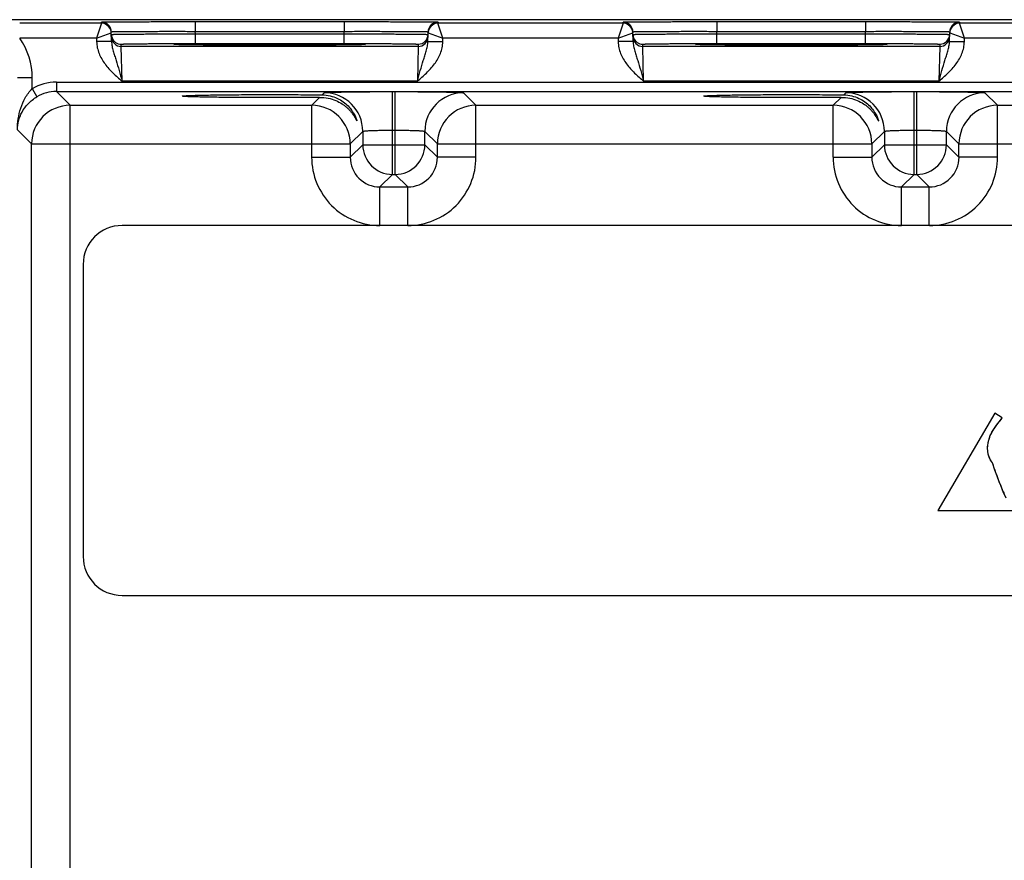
# Model space of a CAD drawing. Header units: inches. Extents: x 0 to 34, y 0 to 22.
# Tile 94 of 111: x 17.9 to 19.9, y 18.2 to 19.9. Entities that reach past the tile are written whole.
import ezdxf

# ---------------------------------------------------------------- set-up
doc = ezdxf.new("R2010")
doc.units = ezdxf.units.IN
doc.header["$LTSCALE"] = 1.87
doc.header["$MEASUREMENT"] = 0
doc.layers.get('0').update_dxf_attribs({"linetype": 'CONTINUOUS'})
doc.layers.add('03___PRT_ALL_CURVES', color=7, linetype='CONTINUOUS')

msp = doc.modelspace()

# ---------------------------------------------------------------- linework, layer by layer
at = {"color": 7, "linetype": 'CONTINUOUS'}
for p, q in [((22.1897, 19.8932), (17.6719, 19.8932)), ((18.0313, 19.8859), (17.8659, 19.8859)), ((18.0313, 19.8859), (18.0215, 19.8559)), ((18.0313, 19.8859), (18.0313, 19.8884)), ((18.2212, 19.8893), (18.2212, 19.8696)), ((18.2212, 19.8893), (18.5221, 19.8893)), ((18.5221, 19.8893), (18.5221, 19.8696)), ((18.7121, 19.8884), (18.712, 19.8859)), ((19.0863, 19.8859), (18.712, 19.8859)), ((18.7219, 19.8559), (18.712, 19.8859)), ((19.0863, 19.8859), (19.0765, 19.8559)), ((19.0863, 19.8859), (19.0863, 19.8884)), ((19.2762, 19.8893), (19.2762, 19.8696)), ((19.2762, 19.8893), (19.5771, 19.8893)), ((19.5771, 19.8893), (19.5771, 19.8696)), ((19.7671, 19.8884), (19.767, 19.8859)), ((20.1413, 19.8859), (19.767, 19.8859)), ((19.7769, 19.8559), (19.767, 19.8859)), ((18.0215, 19.8559), (18.0513, 19.8663)), ((18.0516, 19.8493), (18.0513, 19.8688)), ((18.2213, 19.8646), (18.2212, 19.8696)), ((18.2212, 19.8696), (18.5221, 19.8696)), ((18.2213, 19.845), (18.2213, 19.8646)), ((18.2213, 19.8646), (18.522, 19.8646)), ((18.522, 19.8646), (18.5221, 19.8696)), ((18.5221, 19.845), (18.5221, 19.8646)), ((18.6918, 19.8493), (18.6921, 19.8688)), ((18.6921, 19.8663), (18.7219, 19.8559)), ((19.0765, 19.8559), (19.1063, 19.8663)), ((19.1066, 19.8493), (19.1063, 19.8688)), ((19.2763, 19.8646), (19.2762, 19.8696)), ((19.2762, 19.8696), (19.5771, 19.8696)), ((19.2763, 19.845), (19.2763, 19.8646)), ((19.2763, 19.8646), (19.577, 19.8646)), ((19.577, 19.8646), (19.5771, 19.8696)), ((19.5771, 19.845), (19.5771, 19.8646)), ((19.7468, 19.8493), (19.7471, 19.8688)), ((19.7471, 19.8663), (19.7769, 19.8559)), ((18.0215, 19.8559), (17.8659, 19.8559)), ((18.0215, 19.8559), (18.0216, 19.8488)), ((18.0516, 19.8493), (18.0216, 19.8488)), ((18.0714, 19.839), (18.0714, 19.8437)), ((18.6719, 19.839), (18.0714, 19.839)), ((18.073, 19.769), (18.0714, 19.839)), ((18.1779, 19.8431), (18.1816, 19.8435)), ((18.1816, 19.8428), (18.1779, 19.8431)), ((18.1881, 19.8426), (18.1816, 19.8428)), ((18.1829, 19.8428), (18.182, 19.8428)), ((18.1839, 19.8427), (18.1829, 19.8428)), ((18.1859, 19.8427), (18.1839, 19.8427)), ((18.1882, 19.8426), (18.1859, 19.8427)), ((18.1919, 19.8425), (18.1882, 19.8426)), ((18.199, 19.8424), (18.1919, 19.8425)), ((18.2077, 19.8422), (18.199, 19.8424)), ((18.2183, 19.8421), (18.2077, 19.8422)), ((18.2308, 19.842), (18.2183, 19.8421)), ((18.2213, 19.845), (18.5221, 19.845)), ((18.2454, 19.8419), (18.2308, 19.842)), ((18.2621, 19.8418), (18.2454, 19.8419)), ((18.2814, 19.8417), (18.2621, 19.8418)), ((18.3032, 19.8416), (18.2814, 19.8417)), ((18.3277, 19.8415), (18.3032, 19.8416)), ((18.3502, 19.8415), (18.3277, 19.8415)), ((18.3746, 19.8415), (18.3502, 19.8415)), ((18.4011, 19.8415), (18.3746, 19.8415)), ((18.4243, 19.8415), (18.4011, 19.8415)), ((18.447, 19.8416), (18.4243, 19.8415)), ((18.4665, 19.8417), (18.447, 19.8416)), ((18.4872, 19.8418), (18.4665, 19.8417)), ((18.5047, 19.8419), (18.4872, 19.8418)), ((18.5187, 19.842), (18.5047, 19.8419)), ((18.53, 19.8422), (18.5187, 19.842)), ((18.5392, 19.8423), (18.53, 19.8422)), ((18.5467, 19.8424), (18.5392, 19.8423)), ((18.5528, 19.8425), (18.5467, 19.8424)), ((18.5566, 19.8426), (18.5528, 19.8425)), ((18.5617, 19.8428), (18.5552, 19.8426)), ((18.5589, 19.8427), (18.5566, 19.8426)), ((18.5602, 19.8428), (18.5589, 19.8427)), ((18.5612, 19.8428), (18.5602, 19.8428)), ((18.5621, 19.8429), (18.5612, 19.8428)), ((18.5617, 19.8435), (18.5654, 19.8431)), ((18.5654, 19.8431), (18.5617, 19.8428)), ((18.6719, 19.839), (18.6704, 19.769)), ((18.672, 19.8437), (18.6719, 19.839)), ((18.6918, 19.8493), (18.7218, 19.8488)), ((18.7218, 19.8488), (18.7219, 19.8559)), ((19.0765, 19.8559), (18.7219, 19.8559)), ((19.0765, 19.8559), (19.0766, 19.8488)), ((19.1066, 19.8493), (19.0766, 19.8488)), ((19.1264, 19.839), (19.1264, 19.8437)), ((19.7269, 19.839), (19.1264, 19.839)), ((19.128, 19.769), (19.1264, 19.839)), ((19.2329, 19.8431), (19.2366, 19.8435)), ((19.2366, 19.8428), (19.2329, 19.8431)), ((19.2431, 19.8426), (19.2366, 19.8428)), ((19.2379, 19.8428), (19.237, 19.8428)), ((19.2389, 19.8427), (19.2379, 19.8428)), ((19.2409, 19.8427), (19.2389, 19.8427)), ((19.2432, 19.8426), (19.2409, 19.8427)), ((19.2469, 19.8425), (19.2432, 19.8426)), ((19.254, 19.8424), (19.2469, 19.8425)), ((19.2627, 19.8422), (19.254, 19.8424)), ((19.2733, 19.8421), (19.2627, 19.8422)), ((19.2858, 19.842), (19.2733, 19.8421)), ((19.2763, 19.845), (19.5771, 19.845)), ((19.3004, 19.8419), (19.2858, 19.842)), ((19.3171, 19.8418), (19.3004, 19.8419)), ((19.3364, 19.8417), (19.3171, 19.8418)), ((19.3582, 19.8416), (19.3364, 19.8417)), ((19.3827, 19.8415), (19.3582, 19.8416)), ((19.4052, 19.8415), (19.3827, 19.8415)), ((19.4296, 19.8415), (19.4052, 19.8415)), ((19.4561, 19.8415), (19.4296, 19.8415)), ((19.4793, 19.8415), (19.4561, 19.8415)), ((19.502, 19.8416), (19.4793, 19.8415)), ((19.5215, 19.8417), (19.502, 19.8416)), ((19.5422, 19.8418), (19.5215, 19.8417)), ((19.5597, 19.8419), (19.5422, 19.8418)), ((19.5737, 19.842), (19.5597, 19.8419)), ((19.585, 19.8422), (19.5737, 19.842)), ((19.5942, 19.8423), (19.585, 19.8422)), ((19.6017, 19.8424), (19.5942, 19.8423)), ((19.6078, 19.8425), (19.6017, 19.8424)), ((19.6116, 19.8426), (19.6078, 19.8425)), ((19.6167, 19.8428), (19.6102, 19.8426)), ((19.6139, 19.8427), (19.6116, 19.8426)), ((19.6152, 19.8428), (19.6139, 19.8427)), ((19.6162, 19.8428), (19.6152, 19.8428)), ((19.6171, 19.8429), (19.6162, 19.8428)), ((19.6167, 19.8435), (19.6204, 19.8431)), ((19.6204, 19.8431), (19.6167, 19.8428)), ((19.7269, 19.839), (19.7254, 19.769)), ((19.727, 19.8437), (19.7269, 19.839)), ((19.7468, 19.8493), (19.7768, 19.8488)), ((19.7768, 19.8488), (19.7769, 19.8559)), ((20.1315, 19.8559), (19.7769, 19.8559)), ((17.8913, 19.7754), (17.8613, 19.7754)), ((17.8913, 19.7537), (17.8913, 19.7754)), ((17.9402, 19.7668), (17.9402, 19.7478)), ((17.9402, 19.7668), (21.9854, 19.7668)), ((18.6704, 19.769), (18.073, 19.769)), ((19.7254, 19.769), (19.128, 19.769)), ((17.8913, 19.7537), (17.9009, 19.7372)), ((17.968, 19.72), (17.9402, 19.7478)), ((17.9402, 19.7478), (21.9854, 19.7478)), ((18.4777, 19.7411), (18.4819, 19.7454)), ((18.6199, 19.5804), (18.6199, 19.7478)), ((18.6199, 19.7478), (18.6255, 19.7478)), ((18.6255, 19.5804), (18.6255, 19.7478)), ((18.7634, 19.7454), (18.7888, 19.72)), ((19.5327, 19.7411), (19.5369, 19.7454)), ((19.6749, 19.7478), (19.6805, 19.7478)), ((19.6749, 19.5804), (19.6749, 19.7478)), ((19.6805, 19.5804), (19.6805, 19.7478)), ((19.8184, 19.7454), (19.8438, 19.72)), ((17.968, 16.5973), (17.968, 19.72)), ((17.968, 19.72), (18.4566, 19.72)), ((18.4566, 19.72), (18.4727, 19.7361)), ((18.4566, 19.615), (18.4566, 19.72)), ((18.7888, 19.615), (18.7888, 19.72)), ((18.7888, 19.72), (19.5116, 19.72)), ((19.5116, 19.72), (19.5277, 19.7361)), ((19.5116, 19.615), (19.5116, 19.72)), ((19.8438, 19.72), (20.5666, 19.72)), ((19.8438, 19.615), (19.8438, 19.72)), ((17.89, 19.642), (17.8613, 19.6707)), ((18.5599, 19.6674), (18.5345, 19.642)), ((18.5599, 19.6674), (18.5599, 19.6404)), ((18.6199, 19.6698), (18.6255, 19.6698)), ((18.6855, 19.6404), (18.6855, 19.6674)), ((18.6855, 19.6674), (18.7108, 19.642)), ((19.6149, 19.6674), (19.5895, 19.642)), ((19.6149, 19.6674), (19.6149, 19.6404)), ((19.6749, 19.6698), (19.6805, 19.6698)), ((19.7405, 19.6404), (19.7405, 19.6674)), ((19.7405, 19.6674), (19.7658, 19.642)), ((17.89, 16.6753), (17.89, 19.642)), ((17.89, 19.642), (18.5345, 19.642)), ((18.5345, 19.642), (18.5345, 19.615)), ((18.5599, 19.6404), (18.5345, 19.615)), ((18.5599, 19.6404), (18.6855, 19.6404)), ((18.6855, 19.6404), (18.7108, 19.615)), ((18.7108, 19.615), (18.7108, 19.642)), ((18.7108, 19.642), (19.5895, 19.642)), ((19.5895, 19.642), (19.5895, 19.615)), ((19.6149, 19.6404), (19.5895, 19.615)), ((19.6149, 19.6404), (19.7405, 19.6404)), ((19.7405, 19.6404), (19.7658, 19.615)), ((19.7658, 19.642), (20.6445, 19.642)), ((19.7658, 19.615), (19.7658, 19.642)), ((18.4566, 19.615), (18.5345, 19.615)), ((18.7888, 19.615), (18.7108, 19.615)), ((19.5116, 19.615), (19.5895, 19.615)), ((19.8438, 19.615), (19.7658, 19.615)), ((18.6199, 19.5804), (18.5945, 19.555)), ((18.6199, 19.5804), (18.6255, 19.5804)), ((18.6255, 19.5804), (18.6508, 19.555)), ((19.6749, 19.5804), (19.6495, 19.555)), ((19.6749, 19.5804), (19.6805, 19.5804)), ((19.6805, 19.5804), (19.7058, 19.555)), ((18.5945, 19.477), (18.5945, 19.555)), ((18.5945, 19.555), (18.6508, 19.555)), ((18.6508, 19.477), (18.6508, 19.555)), ((19.6495, 19.555), (19.7058, 19.555)), ((19.6495, 19.477), (19.6495, 19.555)), ((19.7058, 19.477), (19.7058, 19.555)), ((21.8525, 19.477), (18.073, 19.477)), ((17.9943, 19.3983), (17.9943, 18.8077)), ((19.8383, 19.0973), (19.7229, 18.9007)), ((19.8535, 19.088), (19.8383, 19.0973)), ((19.7229, 18.9007), (20.1588, 18.9007)), ((18.073, 18.729), (21.8525, 18.729))]:
    msp.add_line(p, q, dxfattribs=at)
for points in [[(18.182, 19.8428), (18.1812, 19.8429), (18.1809, 19.8429), (18.1807, 19.8429), (18.1805, 19.8429), (18.1803, 19.8429), (18.1802, 19.8429)], [(18.5632, 19.8429), (18.5632, 19.8429), (18.5631, 19.8429), (18.5629, 19.8429), (18.5627, 19.8429), (18.5624, 19.8429), (18.5621, 19.8429)], [(19.237, 19.8428), (19.2362, 19.8429), (19.2359, 19.8429), (19.2357, 19.8429), (19.2355, 19.8429), (19.2353, 19.8429), (19.2352, 19.8429)], [(19.6182, 19.8429), (19.6182, 19.8429), (19.6181, 19.8429), (19.6179, 19.8429), (19.6177, 19.8429), (19.6174, 19.8429), (19.6171, 19.8429)]]:
    msp.add_lwpolyline(points, dxfattribs=at)
for centre, radius, start, end in [((18.0313, 19.8684), 0.02, 20.9045, 89.9998), ((18.0313, 19.8659), 0.02, 27.4455, 90.0002), ((18.7121, 19.8684), 0.02, 90.0002, 159.1526), ((18.712, 19.8659), 0.02, 90.0016, 152.6118), ((19.0863, 19.8684), 0.02, 20.9045, 89.9998), ((19.0863, 19.8659), 0.02, 27.4455, 90.0002), ((19.7671, 19.8684), 0.02, 90.0002, 159.1526), ((19.767, 19.8659), 0.02, 90.0016, 152.6118), ((18.0313, 19.8659), 0.02, 20.7894, 30.6574), ((18.0313, 19.8684), 0.02, 20.4202, 20.9059), ((18.0311, 19.8684), 0.0201, 1.0687, 20.3504), ((18.0313, 19.8659), 0.02, 10.8968, 20.7723), ((18.0313, 19.8659), 0.02, 8.1775, 10.8856), ((18.0313, 19.8659), 0.02, 1.0086, 8.1788), ((18.0715, 19.8637), 0.0201, 181.0723, 200.7062), ((18.0714, 19.859), 0.02, 181.0014, 270.0008), ((18.0714, 19.8637), 0.02, 200.7796, 270.0003), ((18.6719, 19.859), 0.02, 269.9992, 358.9986), ((18.672, 19.8637), 0.02, 269.9992, 358.9986), ((18.7122, 19.8684), 0.0201, 159.7051, 178.9319), ((18.7121, 19.8659), 0.02, 171.8218, 178.9914), ((18.712, 19.8659), 0.02, 169.1149, 171.8231), ((18.7121, 19.8659), 0.02, 159.2286, 169.1037), ((18.7121, 19.8684), 0.02, 159.1513, 159.6359), ((18.7121, 19.8659), 0.02, 149.3438, 159.2115), ((19.0863, 19.8659), 0.02, 20.7894, 30.6574), ((19.0863, 19.8684), 0.02, 20.4202, 20.9059), ((19.0861, 19.8684), 0.0201, 1.0687, 20.3504), ((19.0863, 19.8659), 0.02, 10.8968, 20.7723), ((19.0863, 19.8659), 0.02, 8.1775, 10.8856), ((19.0863, 19.8659), 0.02, 1.0086, 8.1788), ((19.1265, 19.8637), 0.0201, 181.0723, 200.7062), ((19.1264, 19.859), 0.02, 181.0014, 270.0008), ((19.1264, 19.8637), 0.02, 200.7796, 270.0003), ((19.7269, 19.859), 0.02, 269.9992, 358.9986), ((19.727, 19.8637), 0.02, 269.9992, 358.9986), ((19.7672, 19.8684), 0.0201, 159.7051, 178.9319), ((19.7671, 19.8659), 0.02, 171.8218, 178.9914), ((19.767, 19.8659), 0.02, 169.1149, 171.8231), ((19.7671, 19.8659), 0.02, 159.2286, 169.1037), ((19.7671, 19.8684), 0.02, 159.1513, 159.6359), ((19.7671, 19.8659), 0.02, 149.3438, 159.2115), ((17.7511, 19.7754), 0.1402, 360, 35.032), ((17.9402, 19.6698), 0.097, 89.9992, 120.2202), ((17.9402, 19.6699), 0.078, 89.9937, 120.2178), ((18.4819, 19.6674), 0.078, 0.0209, 89.9791), ((18.7635, 19.6674), 0.078, 90.0209, 179.9791), ((19.5369, 19.6674), 0.078, 0.0209, 89.9791), ((19.8185, 19.6674), 0.078, 90.0209, 179.9791), ((17.968, 19.642), 0.078, 90.021, 179.979), ((18.4565, 19.642), 0.078, 0.021, 89.979), ((18.7888, 19.642), 0.078, 90.021, 179.979), ((19.5115, 19.642), 0.078, 0.021, 89.979), ((19.8438, 19.642), 0.078, 90.021, 179.979), ((18.6199, 19.6404), 0.06, 180.021, 269.979), ((18.6255, 19.6404), 0.06, 270.0209, 359.9791), ((19.6749, 19.6404), 0.06, 180.021, 269.979), ((19.6805, 19.6404), 0.06, 270.0209, 359.9791), ((18.5945, 19.615), 0.138, 179.9966, 270.0034), ((18.5945, 19.615), 0.06, 179.9643, 270.0358), ((18.6509, 19.615), 0.138, 269.9966, 0.0034), ((18.6509, 19.615), 0.06, 269.9654, 0.0348), ((19.6495, 19.615), 0.138, 179.9966, 270.0034), ((19.6495, 19.615), 0.06, 179.9643, 270.0358), ((19.7059, 19.615), 0.138, 269.9966, 0.0034), ((19.7059, 19.615), 0.06, 269.9654, 0.0348), ((18.073, 19.3983), 0.0787, 90, 180), ((18.073, 18.8077), 0.0787, 180, 270)]:
    msp.add_arc(centre, radius, start, end, dxfattribs=at)
for points, knots in [([(18.0313, 19.8884), (18.0313, 19.8885), (18.0314, 19.8885), (18.0315, 19.8885), (18.0318, 19.8885), (18.0322, 19.8885), (18.0327, 19.8885), (18.0336, 19.8886), (18.0351, 19.8886), (18.0371, 19.8886), (18.0396, 19.8887), (18.0425, 19.8887), (18.0459, 19.8888), (18.0496, 19.8888), (18.0555, 19.8888), (18.0638, 19.8889), (18.0749, 19.889), (18.0873, 19.889), (18.1011, 19.8891), (18.116, 19.8891), (18.132, 19.8892), (18.1548, 19.8892), (18.1846, 19.8893), (18.2089, 19.8893), (18.2212, 19.8893)], [0, 0, 0, 0, 0.000318, 0.001226, 0.002732, 0.004837, 0.007542, 0.010844, 0.019232, 0.029982, 0.043067, 0.058459, 0.076118, 0.096003, 0.118066, 0.168509, 0.226962, 0.292862, 0.365575, 0.444399, 0.528576, 0.617294, 0.804899, 1, 1, 1, 1]), ([(18.5221, 19.8893), (18.5345, 19.8893), (18.5587, 19.8893), (18.5886, 19.8892), (18.6114, 19.8892), (18.6273, 19.8891), (18.6423, 19.8891), (18.656, 19.889), (18.6685, 19.889), (18.6796, 19.8889), (18.6879, 19.8888), (18.6937, 19.8888), (18.6975, 19.8888), (18.7009, 19.8887), (18.7038, 19.8887), (18.7063, 19.8886), (18.7083, 19.8886), (18.7097, 19.8886), (18.7106, 19.8885), (18.7111, 19.8885), (18.7115, 19.8885), (18.7118, 19.8885), (18.712, 19.8885), (18.7121, 19.8885), (18.7121, 19.8884)], [0, 0, 0, 0, 0.195101, 0.382706, 0.471424, 0.555601, 0.634425, 0.707138, 0.773038, 0.831491, 0.881934, 0.903997, 0.923882, 0.941541, 0.956933, 0.970018, 0.980768, 0.989156, 0.992458, 0.995163, 0.997268, 0.998774, 0.999682, 1, 1, 1, 1]), ([(19.0863, 19.8884), (19.0863, 19.8885), (19.0864, 19.8885), (19.0865, 19.8885), (19.0868, 19.8885), (19.0872, 19.8885), (19.0877, 19.8885), (19.0886, 19.8886), (19.0901, 19.8886), (19.0921, 19.8886), (19.0946, 19.8887), (19.0975, 19.8887), (19.1009, 19.8888), (19.1046, 19.8888), (19.1105, 19.8888), (19.1188, 19.8889), (19.1299, 19.889), (19.1423, 19.889), (19.1561, 19.8891), (19.171, 19.8891), (19.187, 19.8892), (19.2098, 19.8892), (19.2396, 19.8893), (19.2639, 19.8893), (19.2762, 19.8893)], [0, 0, 0, 0, 0.000318, 0.001226, 0.002732, 0.004837, 0.007542, 0.010844, 0.019232, 0.029982, 0.043067, 0.058459, 0.076118, 0.096003, 0.118066, 0.168509, 0.226962, 0.292862, 0.365575, 0.444399, 0.528576, 0.617294, 0.804899, 1, 1, 1, 1]), ([(19.5771, 19.8893), (19.5895, 19.8893), (19.6137, 19.8893), (19.6436, 19.8892), (19.6664, 19.8892), (19.6823, 19.8891), (19.6973, 19.8891), (19.711, 19.889), (19.7235, 19.889), (19.7346, 19.8889), (19.7429, 19.8888), (19.7487, 19.8888), (19.7525, 19.8888), (19.7559, 19.8887), (19.7588, 19.8887), (19.7613, 19.8886), (19.7633, 19.8886), (19.7647, 19.8886), (19.7656, 19.8885), (19.7661, 19.8885), (19.7665, 19.8885), (19.7668, 19.8885), (19.767, 19.8885), (19.7671, 19.8885), (19.7671, 19.8884)], [0, 0, 0, 0, 0.195101, 0.382706, 0.471424, 0.555601, 0.634425, 0.707138, 0.773038, 0.831491, 0.881934, 0.903997, 0.923882, 0.941541, 0.956933, 0.970018, 0.980768, 0.989156, 0.992458, 0.995163, 0.997268, 0.998774, 0.999682, 1, 1, 1, 1]), ([(18.0513, 19.8688), (18.0513, 19.8688), (18.0514, 19.8688), (18.0515, 19.8688), (18.0518, 19.8689), (18.0521, 19.8689), (18.0526, 19.8689), (18.0534, 19.869), (18.0547, 19.869), (18.0565, 19.8691), (18.0587, 19.8691), (18.0613, 19.8692), (18.0643, 19.8692), (18.0677, 19.8693), (18.0729, 19.8693), (18.0804, 19.8694), (18.0903, 19.8695), (18.1014, 19.8695), (18.1137, 19.8696), (18.1271, 19.8696), (18.1414, 19.8696), (18.1618, 19.8697), (18.1885, 19.8697), (18.2102, 19.8696), (18.2212, 19.8696)], [0, 0, 0, 0, 0.000343, 0.001258, 0.002769, 0.004877, 0.007583, 0.010885, 0.019273, 0.030022, 0.043107, 0.058497, 0.076154, 0.096037, 0.118098, 0.168537, 0.226986, 0.292882, 0.365592, 0.444413, 0.528588, 0.617304, 0.804905, 1, 1, 1, 1]), ([(18.0514, 19.8633), (18.0514, 19.8634), (18.0515, 19.8634), (18.0516, 19.8634), (18.0519, 19.8634), (18.0522, 19.8634), (18.0527, 19.8635), (18.0535, 19.8635), (18.0548, 19.8635), (18.0566, 19.8636), (18.0588, 19.8636), (18.0614, 19.8637), (18.0644, 19.8637), (18.0678, 19.8638), (18.073, 19.8638), (18.0804, 19.8639), (18.0904, 19.864), (18.1015, 19.8641), (18.1138, 19.8642), (18.1272, 19.8643), (18.1414, 19.8644), (18.1619, 19.8645), (18.1886, 19.8646), (18.2103, 19.8646), (18.2213, 19.8646)], [0, 0, 0, 0, 0.00033, 0.001241, 0.002749, 0.004856, 0.007562, 0.010864, 0.019252, 0.030002, 0.043087, 0.058477, 0.076135, 0.096019, 0.118081, 0.168521, 0.22697, 0.292867, 0.365576, 0.444398, 0.528573, 0.61729, 0.804895, 1, 1, 1, 1]), ([(18.522, 19.8646), (18.5331, 19.8646), (18.5548, 19.8646), (18.5815, 19.8645), (18.6019, 19.8644), (18.6162, 19.8643), (18.6295, 19.8642), (18.6419, 19.8641), (18.653, 19.864), (18.6629, 19.8639), (18.6703, 19.8638), (18.6756, 19.8638), (18.6789, 19.8637), (18.6819, 19.8637), (18.6846, 19.8636), (18.6868, 19.8636), (18.6886, 19.8635), (18.6899, 19.8635), (18.6907, 19.8635), (18.6912, 19.8634), (18.6915, 19.8634), (18.6918, 19.8634), (18.6919, 19.8634), (18.692, 19.8634), (18.692, 19.8633)], [0, 0, 0, 0, 0.195105, 0.382709, 0.471426, 0.555601, 0.634423, 0.707133, 0.773029, 0.831479, 0.881919, 0.90398, 0.923864, 0.941522, 0.956913, 0.969998, 0.980748, 0.989136, 0.992438, 0.995144, 0.997251, 0.998759, 0.99967, 1, 1, 1, 1]), ([(18.5221, 19.8696), (18.5332, 19.8696), (18.5549, 19.8697), (18.5816, 19.8697), (18.602, 19.8696), (18.6163, 19.8696), (18.6296, 19.8696), (18.6419, 19.8695), (18.6531, 19.8695), (18.663, 19.8694), (18.6704, 19.8693), (18.6757, 19.8693), (18.679, 19.8692), (18.682, 19.8692), (18.6847, 19.8691), (18.6869, 19.8691), (18.6887, 19.869), (18.69, 19.869), (18.6908, 19.8689), (18.6912, 19.8689), (18.6916, 19.8689), (18.6919, 19.8688), (18.692, 19.8688), (18.6921, 19.8688), (18.6921, 19.8688)], [0, 0, 0, 0, 0.195095, 0.382696, 0.471412, 0.555586, 0.634408, 0.707118, 0.773014, 0.831463, 0.881902, 0.903963, 0.923846, 0.941503, 0.956893, 0.969977, 0.980727, 0.989115, 0.992417, 0.995123, 0.997231, 0.998742, 0.999657, 1, 1, 1, 1]), ([(19.1063, 19.8688), (19.1063, 19.8688), (19.1064, 19.8688), (19.1065, 19.8688), (19.1068, 19.8689), (19.1071, 19.8689), (19.1076, 19.8689), (19.1084, 19.869), (19.1097, 19.869), (19.1115, 19.8691), (19.1137, 19.8691), (19.1163, 19.8692), (19.1193, 19.8692), (19.1227, 19.8693), (19.1279, 19.8693), (19.1354, 19.8694), (19.1453, 19.8695), (19.1564, 19.8695), (19.1687, 19.8696), (19.1821, 19.8696), (19.1964, 19.8696), (19.2168, 19.8697), (19.2435, 19.8697), (19.2652, 19.8696), (19.2762, 19.8696)], [0, 0, 0, 0, 0.000343, 0.001258, 0.002769, 0.004877, 0.007583, 0.010885, 0.019273, 0.030022, 0.043107, 0.058497, 0.076154, 0.096037, 0.118098, 0.168537, 0.226986, 0.292882, 0.365592, 0.444413, 0.528588, 0.617304, 0.804905, 1, 1, 1, 1]), ([(19.1064, 19.8633), (19.1064, 19.8634), (19.1065, 19.8634), (19.1066, 19.8634), (19.1069, 19.8634), (19.1072, 19.8634), (19.1077, 19.8635), (19.1085, 19.8635), (19.1098, 19.8635), (19.1116, 19.8636), (19.1138, 19.8636), (19.1164, 19.8637), (19.1194, 19.8637), (19.1228, 19.8638), (19.128, 19.8638), (19.1354, 19.8639), (19.1454, 19.864), (19.1565, 19.8641), (19.1688, 19.8642), (19.1822, 19.8643), (19.1964, 19.8644), (19.2169, 19.8645), (19.2436, 19.8646), (19.2653, 19.8646), (19.2763, 19.8646)], [0, 0, 0, 0, 0.00033, 0.001241, 0.002749, 0.004856, 0.007562, 0.010864, 0.019252, 0.030002, 0.043087, 0.058477, 0.076135, 0.096019, 0.118081, 0.168521, 0.22697, 0.292867, 0.365576, 0.444398, 0.528573, 0.61729, 0.804895, 1, 1, 1, 1]), ([(19.577, 19.8646), (19.5881, 19.8646), (19.6098, 19.8646), (19.6365, 19.8645), (19.6569, 19.8644), (19.6712, 19.8643), (19.6845, 19.8642), (19.6969, 19.8641), (19.708, 19.864), (19.7179, 19.8639), (19.7253, 19.8638), (19.7306, 19.8638), (19.7339, 19.8637), (19.7369, 19.8637), (19.7396, 19.8636), (19.7418, 19.8636), (19.7436, 19.8635), (19.7449, 19.8635), (19.7457, 19.8635), (19.7462, 19.8634), (19.7465, 19.8634), (19.7468, 19.8634), (19.7469, 19.8634), (19.747, 19.8634), (19.747, 19.8633)], [0, 0, 0, 0, 0.195105, 0.382709, 0.471426, 0.555601, 0.634423, 0.707133, 0.773029, 0.831479, 0.881919, 0.90398, 0.923864, 0.941522, 0.956913, 0.969998, 0.980748, 0.989136, 0.992438, 0.995144, 0.997251, 0.998759, 0.99967, 1, 1, 1, 1]), ([(19.5771, 19.8696), (19.5882, 19.8696), (19.6099, 19.8697), (19.6366, 19.8697), (19.657, 19.8696), (19.6713, 19.8696), (19.6846, 19.8696), (19.6969, 19.8695), (19.7081, 19.8695), (19.718, 19.8694), (19.7254, 19.8693), (19.7307, 19.8693), (19.734, 19.8692), (19.737, 19.8692), (19.7397, 19.8691), (19.7419, 19.8691), (19.7437, 19.869), (19.745, 19.869), (19.7458, 19.8689), (19.7462, 19.8689), (19.7466, 19.8689), (19.7469, 19.8688), (19.747, 19.8688), (19.7471, 19.8688), (19.7471, 19.8688)], [0, 0, 0, 0, 0.195095, 0.382696, 0.471412, 0.555586, 0.634408, 0.707118, 0.773014, 0.831463, 0.881902, 0.903963, 0.923846, 0.941503, 0.956893, 0.969977, 0.980727, 0.989115, 0.992417, 0.995123, 0.997231, 0.998742, 0.999657, 1, 1, 1, 1]), ([(18.0216, 19.8488), (18.0217, 19.8447), (18.0226, 19.8365), (18.0274, 19.8209), (18.0378, 19.803), (18.0545, 19.785), (18.0668, 19.7743), (18.073, 19.769)], [0, 0, 0, 0, 0.125019, 0.25007, 0.499711, 0.749754, 1, 1, 1, 1]), ([(18.0516, 19.8493), (18.0517, 19.8459), (18.0526, 19.8394), (18.0551, 19.8298), (18.058, 19.8203), (18.0621, 19.8072), (18.0672, 19.7901), (18.0711, 19.7762), (18.073, 19.769)], [0, 0, 0, 0, 0.120107, 0.238269, 0.357049, 0.478558, 0.733293, 1, 1, 1, 1]), ([(18.0714, 19.8437), (18.0714, 19.8437), (18.0714, 19.8437), (18.0716, 19.8438), (18.0718, 19.8438), (18.0723, 19.8438), (18.0731, 19.8439), (18.0744, 19.8439), (18.076, 19.844), (18.0779, 19.8441), (18.0802, 19.8441), (18.084, 19.8442), (18.0895, 19.8443), (18.097, 19.8444), (18.1058, 19.8445), (18.1156, 19.8446), (18.1265, 19.8447), (18.1383, 19.8448), (18.1508, 19.8448), (18.1689, 19.8449), (18.1924, 19.845), (18.2116, 19.845), (18.2213, 19.845)], [0, 0, 0, 0, 0.000367, 0.001291, 0.002806, 0.004918, 0.010931, 0.019321, 0.030071, 0.043156, 0.058545, 0.076201, 0.118142, 0.168576, 0.22702, 0.29291, 0.365614, 0.44443, 0.5286, 0.617312, 0.804907, 1, 1, 1, 1]), ([(18.1816, 19.8435), (18.1847, 19.8436), (18.1926, 19.8438), (18.2071, 19.8441), (18.2263, 19.8443), (18.26, 19.8446), (18.3089, 19.8448), (18.3717, 19.8449), (18.4345, 19.8448), (18.4834, 19.8446), (18.517, 19.8443), (18.5363, 19.8441), (18.5507, 19.8438), (18.5587, 19.8436), (18.5617, 19.8435)], [0, 0, 0, 0, 0.024296, 0.062623, 0.113842, 0.176452, 0.328169, 0.500009, 0.671848, 0.823561, 0.886168, 0.937384, 0.975708, 1, 1, 1, 1]), ([(18.5552, 19.8426), (18.5459, 19.8424), (18.5224, 19.8421), (18.481, 19.8417), (18.4291, 19.8415), (18.3716, 19.8414), (18.3142, 19.8415), (18.2623, 19.8417), (18.2209, 19.8421), (18.1974, 19.8424), (18.1881, 19.8426)], [0, 0, 0, 0, 0.075827, 0.192379, 0.338469, 0.50007, 0.661661, 0.807722, 0.924229, 1, 1, 1, 1]), ([(18.5221, 19.845), (18.5318, 19.845), (18.5509, 19.845), (18.5745, 19.8449), (18.5925, 19.8448), (18.6051, 19.8448), (18.6169, 19.8447), (18.6278, 19.8446), (18.6376, 19.8445), (18.6463, 19.8444), (18.6539, 19.8443), (18.6594, 19.8442), (18.6631, 19.8441), (18.6654, 19.8441), (18.6674, 19.844), (18.669, 19.8439), (18.6703, 19.8439), (18.6711, 19.8438), (18.6716, 19.8438), (18.6718, 19.8438), (18.6719, 19.8437), (18.672, 19.8437), (18.672, 19.8437)], [0, 0, 0, 0, 0.195093, 0.382688, 0.4714, 0.55557, 0.634386, 0.70709, 0.77298, 0.831424, 0.881858, 0.923799, 0.941455, 0.956844, 0.969929, 0.980679, 0.989069, 0.995082, 0.997194, 0.998709, 0.999633, 1, 1, 1, 1]), ([(18.6704, 19.769), (18.6723, 19.7761), (18.6761, 19.7901), (18.6812, 19.8072), (18.6854, 19.8203), (18.6883, 19.8298), (18.6908, 19.8394), (18.6917, 19.8459), (18.6918, 19.8493)], [0, 0, 0, 0, 0.266708, 0.521449, 0.642959, 0.761737, 0.879896, 1, 1, 1, 1]), ([(18.6704, 19.769), (18.6765, 19.7743), (18.6889, 19.785), (18.7056, 19.803), (18.716, 19.8209), (18.7207, 19.8365), (18.7217, 19.8447), (18.7218, 19.8488)], [0, 0, 0, 0, 0.250246, 0.500289, 0.74993, 0.874981, 1, 1, 1, 1]), ([(19.0766, 19.8488), (19.0767, 19.8447), (19.0776, 19.8365), (19.0824, 19.8209), (19.0928, 19.803), (19.1095, 19.785), (19.1218, 19.7743), (19.128, 19.769)], [0, 0, 0, 0, 0.125019, 0.25007, 0.499711, 0.749754, 1, 1, 1, 1]), ([(19.1066, 19.8493), (19.1067, 19.8459), (19.1076, 19.8394), (19.1101, 19.8298), (19.113, 19.8203), (19.1171, 19.8072), (19.1222, 19.7901), (19.1261, 19.7762), (19.128, 19.769)], [0, 0, 0, 0, 0.120107, 0.238269, 0.357049, 0.478558, 0.733293, 1, 1, 1, 1]), ([(19.1264, 19.8437), (19.1264, 19.8437), (19.1264, 19.8437), (19.1266, 19.8438), (19.1268, 19.8438), (19.1273, 19.8438), (19.1281, 19.8439), (19.1294, 19.8439), (19.131, 19.844), (19.1329, 19.8441), (19.1352, 19.8441), (19.139, 19.8442), (19.1445, 19.8443), (19.152, 19.8444), (19.1608, 19.8445), (19.1706, 19.8446), (19.1815, 19.8447), (19.1933, 19.8448), (19.2058, 19.8448), (19.2239, 19.8449), (19.2474, 19.845), (19.2666, 19.845), (19.2763, 19.845)], [0, 0, 0, 0, 0.000367, 0.001291, 0.002806, 0.004918, 0.010931, 0.019321, 0.030071, 0.043156, 0.058545, 0.076201, 0.118142, 0.168576, 0.22702, 0.29291, 0.365614, 0.44443, 0.5286, 0.617312, 0.804907, 1, 1, 1, 1]), ([(19.2366, 19.8435), (19.2397, 19.8436), (19.2476, 19.8438), (19.2621, 19.8441), (19.2813, 19.8443), (19.315, 19.8446), (19.3639, 19.8448), (19.4267, 19.8449), (19.4895, 19.8448), (19.5384, 19.8446), (19.572, 19.8443), (19.5913, 19.8441), (19.6057, 19.8438), (19.6137, 19.8436), (19.6167, 19.8435)], [0, 0, 0, 0, 0.024296, 0.062623, 0.113842, 0.176452, 0.328169, 0.500009, 0.671848, 0.823561, 0.886168, 0.937384, 0.975708, 1, 1, 1, 1]), ([(19.6102, 19.8426), (19.6009, 19.8424), (19.5774, 19.8421), (19.536, 19.8417), (19.4841, 19.8415), (19.4266, 19.8414), (19.3692, 19.8415), (19.3173, 19.8417), (19.2759, 19.8421), (19.2524, 19.8424), (19.2431, 19.8426)], [0, 0, 0, 0, 0.075827, 0.192379, 0.338469, 0.50007, 0.661661, 0.807722, 0.924229, 1, 1, 1, 1]), ([(19.5771, 19.845), (19.5868, 19.845), (19.6059, 19.845), (19.6295, 19.8449), (19.6475, 19.8448), (19.6601, 19.8448), (19.6719, 19.8447), (19.6828, 19.8446), (19.6926, 19.8445), (19.7013, 19.8444), (19.7089, 19.8443), (19.7144, 19.8442), (19.7181, 19.8441), (19.7204, 19.8441), (19.7224, 19.844), (19.724, 19.8439), (19.7253, 19.8439), (19.7261, 19.8438), (19.7266, 19.8438), (19.7268, 19.8438), (19.7269, 19.8437), (19.727, 19.8437), (19.727, 19.8437)], [0, 0, 0, 0, 0.195093, 0.382688, 0.4714, 0.55557, 0.634386, 0.70709, 0.77298, 0.831424, 0.881858, 0.923799, 0.941455, 0.956844, 0.969929, 0.980679, 0.989069, 0.995082, 0.997194, 0.998709, 0.999633, 1, 1, 1, 1]), ([(19.7254, 19.769), (19.7273, 19.7761), (19.7311, 19.7901), (19.7362, 19.8072), (19.7404, 19.8203), (19.7433, 19.8298), (19.7458, 19.8394), (19.7467, 19.8459), (19.7468, 19.8493)], [0, 0, 0, 0, 0.266708, 0.521449, 0.642959, 0.761737, 0.879896, 1, 1, 1, 1]), ([(19.7254, 19.769), (19.7315, 19.7743), (19.7439, 19.785), (19.7606, 19.803), (19.771, 19.8209), (19.7757, 19.8365), (19.7767, 19.8447), (19.7768, 19.8488)], [0, 0, 0, 0, 0.250246, 0.500289, 0.74993, 0.874981, 1, 1, 1, 1]), ([(17.8613, 19.6707), (17.8614, 19.678), (17.8625, 19.6927), (17.8676, 19.7145), (17.8764, 19.7356), (17.8857, 19.7483), (17.8913, 19.7537)], [0, 0, 0, 0, 0.242801, 0.488314, 0.739685, 1, 1, 1, 1]), ([(17.8613, 19.6707), (17.8614, 19.6767), (17.8631, 19.689), (17.8702, 19.7071), (17.8826, 19.7242), (17.8942, 19.7334), (17.9009, 19.7372)], [0, 0, 0, 0, 0.223279, 0.45729, 0.713548, 1, 1, 1, 1]), ([(18.1945, 19.7387), (18.1945, 19.7387), (18.1947, 19.7388), (18.195, 19.7389), (18.1955, 19.739), (18.1963, 19.7391), (18.1972, 19.7392), (18.1989, 19.7394), (18.2015, 19.7395), (18.2052, 19.7397), (18.2098, 19.7399), (18.2151, 19.7401), (18.2211, 19.7403), (18.2279, 19.7405), (18.2383, 19.7407), (18.2528, 19.741), (18.2718, 19.7412), (18.2928, 19.7414), (18.3152, 19.7416), (18.3387, 19.7417), (18.3629, 19.7418), (18.395, 19.7418), (18.4333, 19.7416), (18.4634, 19.7413), (18.4777, 19.7411)], [0, 0, 0, 0, 0.000527, 0.001708, 0.003612, 0.006247, 0.009612, 0.013706, 0.02406, 0.037277, 0.053314, 0.072106, 0.09354, 0.117501, 0.143877, 0.203413, 0.271045, 0.345417, 0.425153, 0.50873, 0.594531, 0.680933, 0.848958, 1, 1, 1, 1]), ([(18.4727, 19.7361), (18.4584, 19.736), (18.4284, 19.7357), (18.3904, 19.7356), (18.3587, 19.7356), (18.335, 19.7356), (18.312, 19.7357), (18.2901, 19.7359), (18.2697, 19.7361), (18.2511, 19.7364), (18.237, 19.7366), (18.227, 19.7369), (18.2204, 19.7371), (18.2145, 19.7372), (18.2093, 19.7374), (18.2049, 19.7376), (18.2013, 19.7378), (18.1988, 19.738), (18.1972, 19.7381), (18.1962, 19.7382), (18.1955, 19.7383), (18.195, 19.7384), (18.1947, 19.7385), (18.1945, 19.7386), (18.1945, 19.7387)], [0, 0, 0, 0, 0.153931, 0.323259, 0.409813, 0.495497, 0.578743, 0.657984, 0.731768, 0.798768, 0.857675, 0.88376, 0.90745, 0.928637, 0.947209, 0.96306, 0.976127, 0.986373, 0.990428, 0.993765, 0.996382, 0.998278, 0.999463, 1, 1, 1, 1]), ([(18.4777, 19.7411), (18.4832, 19.7411), (18.4938, 19.7398), (18.5083, 19.7347), (18.5204, 19.7276), (18.5302, 19.7192), (18.5367, 19.7114), (18.5408, 19.7052), (18.5433, 19.7008), (18.5453, 19.6967), (18.5465, 19.6936), (18.5473, 19.6915), (18.5477, 19.6903), (18.5479, 19.6894), (18.548, 19.6889), (18.548, 19.6887)], [0, 0, 0, 0, 0.177027, 0.338592, 0.487029, 0.624175, 0.750203, 0.808454, 0.862713, 0.911747, 0.953414, 0.970469, 0.9843, 0.994307, 1, 1, 1, 1]), ([(18.4819, 19.7454), (18.482, 19.7455), (18.4823, 19.7455), (18.4829, 19.7456), (18.4839, 19.7458), (18.4851, 19.7459), (18.4867, 19.746), (18.4894, 19.7461), (18.4935, 19.7463), (18.4994, 19.7465), (18.5064, 19.7467), (18.5144, 19.7469), (18.5235, 19.7471), (18.5335, 19.7472), (18.5483, 19.7474), (18.5683, 19.7476), (18.5936, 19.7477), (18.611, 19.7478), (18.6199, 19.7478)], [0, 0, 0, 0, 0.002193, 0.006647, 0.013411, 0.022485, 0.033853, 0.04749, 0.081447, 0.124043, 0.174882, 0.233486, 0.299305, 0.371722, 0.450054, 0.621469, 0.80711, 1, 1, 1, 1]), ([(18.6255, 19.7478), (18.6344, 19.7478), (18.6518, 19.7477), (18.6771, 19.7476), (18.6971, 19.7474), (18.7119, 19.7472), (18.7219, 19.7471), (18.731, 19.7469), (18.739, 19.7467), (18.746, 19.7465), (18.7519, 19.7463), (18.756, 19.7461), (18.7587, 19.746), (18.7603, 19.7459), (18.7615, 19.7458), (18.7625, 19.7456), (18.7631, 19.7455), (18.7634, 19.7455), (18.7634, 19.7454)], [0, 0, 0, 0, 0.19289, 0.378531, 0.549946, 0.628278, 0.700695, 0.766514, 0.825118, 0.875957, 0.918553, 0.95251, 0.966147, 0.977515, 0.986589, 0.993353, 0.997807, 1, 1, 1, 1]), ([(19.2495, 19.7387), (19.2495, 19.7387), (19.2497, 19.7388), (19.25, 19.7389), (19.2505, 19.739), (19.2513, 19.7391), (19.2522, 19.7392), (19.2539, 19.7394), (19.2565, 19.7395), (19.2602, 19.7397), (19.2648, 19.7399), (19.2701, 19.7401), (19.2761, 19.7403), (19.2829, 19.7405), (19.2933, 19.7407), (19.3078, 19.741), (19.3268, 19.7412), (19.3478, 19.7414), (19.3702, 19.7416), (19.3937, 19.7417), (19.4179, 19.7418), (19.45, 19.7418), (19.4883, 19.7416), (19.5184, 19.7413), (19.5327, 19.7411)], [0, 0, 0, 0, 0.000527, 0.001708, 0.003612, 0.006247, 0.009612, 0.013706, 0.02406, 0.037277, 0.053314, 0.072106, 0.09354, 0.117501, 0.143877, 0.203413, 0.271045, 0.345417, 0.425153, 0.50873, 0.594531, 0.680933, 0.848958, 1, 1, 1, 1]), ([(19.5277, 19.7361), (19.5134, 19.736), (19.4834, 19.7357), (19.4454, 19.7356), (19.4137, 19.7356), (19.39, 19.7356), (19.367, 19.7357), (19.3451, 19.7359), (19.3247, 19.7361), (19.3061, 19.7364), (19.292, 19.7366), (19.282, 19.7369), (19.2754, 19.7371), (19.2695, 19.7372), (19.2643, 19.7374), (19.2599, 19.7376), (19.2563, 19.7378), (19.2538, 19.738), (19.2522, 19.7381), (19.2512, 19.7382), (19.2505, 19.7383), (19.25, 19.7384), (19.2497, 19.7385), (19.2495, 19.7386), (19.2495, 19.7387)], [0, 0, 0, 0, 0.153931, 0.323259, 0.409813, 0.495497, 0.578743, 0.657984, 0.731768, 0.798768, 0.857675, 0.88376, 0.90745, 0.928637, 0.947209, 0.96306, 0.976127, 0.986373, 0.990428, 0.993765, 0.996382, 0.998278, 0.999463, 1, 1, 1, 1]), ([(19.5327, 19.7411), (19.5382, 19.7411), (19.5488, 19.7398), (19.5633, 19.7347), (19.5754, 19.7276), (19.5852, 19.7192), (19.5917, 19.7114), (19.5958, 19.7052), (19.5983, 19.7008), (19.6003, 19.6967), (19.6015, 19.6936), (19.6023, 19.6915), (19.6027, 19.6903), (19.6029, 19.6894), (19.603, 19.6889), (19.603, 19.6887)], [0, 0, 0, 0, 0.177027, 0.338592, 0.487029, 0.624175, 0.750203, 0.808454, 0.862713, 0.911747, 0.953414, 0.970469, 0.9843, 0.994307, 1, 1, 1, 1]), ([(19.5369, 19.7454), (19.537, 19.7455), (19.5373, 19.7455), (19.5379, 19.7456), (19.5389, 19.7458), (19.5401, 19.7459), (19.5417, 19.746), (19.5444, 19.7461), (19.5485, 19.7463), (19.5544, 19.7465), (19.5614, 19.7467), (19.5694, 19.7469), (19.5785, 19.7471), (19.5885, 19.7472), (19.6033, 19.7474), (19.6233, 19.7476), (19.6486, 19.7477), (19.666, 19.7478), (19.6749, 19.7478)], [0, 0, 0, 0, 0.002193, 0.006647, 0.013411, 0.022485, 0.033853, 0.04749, 0.081447, 0.124043, 0.174882, 0.233486, 0.299305, 0.371722, 0.450054, 0.621469, 0.80711, 1, 1, 1, 1]), ([(19.6805, 19.7478), (19.6894, 19.7478), (19.7068, 19.7477), (19.7321, 19.7476), (19.7521, 19.7474), (19.7669, 19.7472), (19.7769, 19.7471), (19.786, 19.7469), (19.794, 19.7467), (19.801, 19.7465), (19.8069, 19.7463), (19.811, 19.7461), (19.8137, 19.746), (19.8153, 19.7459), (19.8165, 19.7458), (19.8175, 19.7456), (19.8181, 19.7455), (19.8184, 19.7455), (19.8184, 19.7454)], [0, 0, 0, 0, 0.19289, 0.378531, 0.549946, 0.628278, 0.700695, 0.766514, 0.825118, 0.875957, 0.918553, 0.95251, 0.966147, 0.977515, 0.986589, 0.993353, 0.997807, 1, 1, 1, 1]), ([(18.4727, 19.7361), (18.4785, 19.7362), (18.4897, 19.7351), (18.505, 19.7304), (18.516, 19.7245), (18.5236, 19.7191), (18.5286, 19.7149), (18.5329, 19.7105), (18.5368, 19.7061), (18.54, 19.7018), (18.5424, 19.6983), (18.544, 19.6956), (18.545, 19.6938), (18.5458, 19.6922), (18.5465, 19.691), (18.5469, 19.6902), (18.5472, 19.6897), (18.5474, 19.6893), (18.5476, 19.689), (18.5478, 19.6887), (18.5479, 19.6886), (18.548, 19.6886), (18.548, 19.6887), (18.548, 19.6887)], [0, 0, 0, 0, 0.185652, 0.354795, 0.509194, 0.581476, 0.650545, 0.716318, 0.778474, 0.836442, 0.889279, 0.913273, 0.93526, 0.954816, 0.971457, 0.9785, 0.984586, 0.989645, 0.993613, 0.996431, 0.998082, 0.998799, 1, 1, 1, 1]), ([(19.5277, 19.7361), (19.5335, 19.7362), (19.5447, 19.7351), (19.56, 19.7304), (19.571, 19.7245), (19.5786, 19.7191), (19.5836, 19.7149), (19.5879, 19.7105), (19.5918, 19.7061), (19.595, 19.7018), (19.5974, 19.6983), (19.599, 19.6956), (19.6, 19.6938), (19.6008, 19.6922), (19.6015, 19.691), (19.6019, 19.6902), (19.6022, 19.6897), (19.6024, 19.6893), (19.6026, 19.689), (19.6028, 19.6887), (19.6029, 19.6886), (19.603, 19.6886), (19.603, 19.6887), (19.603, 19.6887)], [0, 0, 0, 0, 0.185652, 0.354795, 0.509195, 0.581476, 0.650545, 0.716319, 0.778475, 0.836442, 0.889279, 0.913273, 0.93526, 0.954816, 0.971457, 0.9785, 0.984586, 0.989645, 0.993613, 0.996431, 0.998082, 0.998799, 1, 1, 1, 1]), ([(18.5599, 19.6674), (18.5599, 19.6675), (18.5601, 19.6676), (18.5605, 19.6677), (18.5614, 19.6679), (18.5629, 19.6681), (18.5649, 19.6683), (18.5675, 19.6685), (18.5705, 19.6687), (18.574, 19.6689), (18.5795, 19.6692), (18.5873, 19.6694), (18.5975, 19.6696), (18.6085, 19.6697), (18.616, 19.6698), (18.6199, 19.6698)], [0, 0, 0, 0, 0.0028, 0.00757, 0.023736, 0.0489, 0.082925, 0.125527, 0.176326, 0.234854, 0.300571, 0.451055, 0.622156, 0.807459, 1, 1, 1, 1]), ([(18.6255, 19.6698), (18.6293, 19.6698), (18.6369, 19.6697), (18.6479, 19.6696), (18.6581, 19.6694), (18.6658, 19.6692), (18.6713, 19.6689), (18.6748, 19.6687), (18.6779, 19.6685), (18.6804, 19.6683), (18.6825, 19.6681), (18.684, 19.6679), (18.6849, 19.6677), (18.6853, 19.6676), (18.6854, 19.6675), (18.6855, 19.6674)], [0, 0, 0, 0, 0.192541, 0.377844, 0.548945, 0.699429, 0.765146, 0.823674, 0.874473, 0.917075, 0.9511, 0.976264, 0.99243, 0.9972, 1, 1, 1, 1]), ([(19.6149, 19.6674), (19.6149, 19.6675), (19.6151, 19.6676), (19.6155, 19.6677), (19.6164, 19.6679), (19.6179, 19.6681), (19.6199, 19.6683), (19.6225, 19.6685), (19.6255, 19.6687), (19.629, 19.6689), (19.6345, 19.6692), (19.6423, 19.6694), (19.6525, 19.6696), (19.6635, 19.6697), (19.671, 19.6698), (19.6749, 19.6698)], [0, 0, 0, 0, 0.0028, 0.00757, 0.023736, 0.0489, 0.082925, 0.125527, 0.176326, 0.234854, 0.300571, 0.451055, 0.622156, 0.807459, 1, 1, 1, 1]), ([(19.6805, 19.6698), (19.6843, 19.6698), (19.6919, 19.6697), (19.7029, 19.6696), (19.7131, 19.6694), (19.7208, 19.6692), (19.7263, 19.6689), (19.7298, 19.6687), (19.7329, 19.6685), (19.7354, 19.6683), (19.7375, 19.6681), (19.739, 19.6679), (19.7399, 19.6677), (19.7403, 19.6676), (19.7404, 19.6675), (19.7405, 19.6674)], [0, 0, 0, 0, 0.192541, 0.377844, 0.548945, 0.699429, 0.765146, 0.823674, 0.874473, 0.917075, 0.9511, 0.976264, 0.99243, 0.9972, 1, 1, 1, 1]), ([(19.8336, 18.997), (19.8222, 19.0123), (19.8222, 19.043), (19.8353, 19.0655), (19.8535, 19.088)], [0, 0, 0, 0, 0.540587, 1, 1, 1, 1])]:
    msp.add_open_spline(points, degree=3, knots=knots, dxfattribs=at)
for points in [[(18.0513, 19.8663), (18.0513, 19.8693), (18.0505, 19.8724), (18.0491, 19.8751)], [(18.6943, 19.8751), (18.6929, 19.8724), (18.6921, 19.8693), (18.6921, 19.8663)], [(19.1063, 19.8663), (19.1063, 19.8693), (19.1055, 19.8724), (19.1041, 19.8751)], [(19.7493, 19.8751), (19.7479, 19.8724), (19.7471, 19.8693), (19.7471, 19.8663)], [(19.8616, 18.9259), (19.8561, 18.9355), (19.8479, 18.9558), (19.8336, 18.997)]]:
    msp.add_open_spline(points, degree=3, dxfattribs=at)
at = {"layer": '03___PRT_ALL_CURVES', "color": 40, "linetype": 'CONTINUOUS'}
for p, q in [((19.8382, 19.0974), (19.7228, 18.9007)), ((19.8535, 19.088), (19.8382, 19.0974)), ((19.8616, 18.9259), (19.8575, 18.934)), ((19.7228, 18.9007), (20.1589, 18.9007))]:
    msp.add_line(p, q, dxfattribs=at)
msp.add_arc((20.0577, 19.0257), 0.2202, 203.3656, 204.5969, dxfattribs=at)
for points in [[(19.8381, 19.0677), (19.8419, 19.0733), (19.8469, 19.0799), (19.8535, 19.088)], [(19.8288, 19.0514), (19.8309, 19.0563), (19.8338, 19.0614), (19.8381, 19.0677)], [(19.8239, 19.0222), (19.8235, 19.0271), (19.8238, 19.0319), (19.8246, 19.0366)], [(19.8269, 19.0091), (19.8252, 19.0135), (19.8243, 19.0179), (19.8239, 19.0222)], [(19.8336, 18.997), (19.8307, 19.0009), (19.8285, 19.005), (19.8269, 19.0091)], [(19.8466, 18.961), (19.8429, 18.9707), (19.8387, 18.9825), (19.8336, 18.997)], [(19.8556, 18.9383), (19.853, 18.9442), (19.8501, 18.9516), (19.8466, 18.961)]]:
    msp.add_open_spline(points, degree=3, dxfattribs=at)
msp.add_open_spline([(19.8246, 19.0366), (19.825, 19.0388), (19.8261, 19.0439), (19.8277, 19.0486), (19.8288, 19.0514)], degree=3, knots=[0, 0, 0, 0, 0.431776, 1, 1, 1, 1], dxfattribs=at)

doc.saveas('drawing.dxf')
